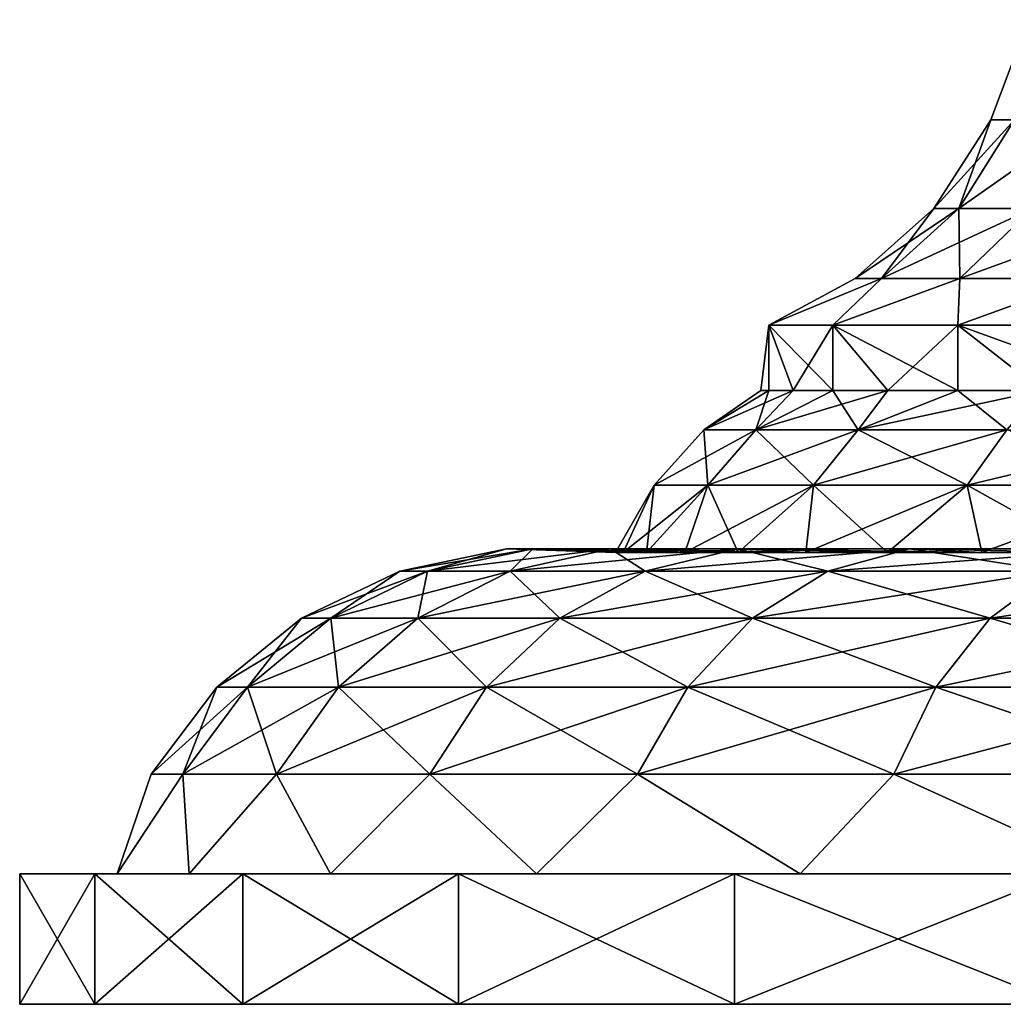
# Model space of a CAD drawing. Header units: millimetres. Extents: x -234 to 234, y -9 to 180.
# Tile 80 of 117: x 166 to 181, y -9 to 6. Entities that reach past the tile are written whole.
import ezdxf

# ---------------------------------------------------------------- set-up
doc = ezdxf.new("R2010")
doc.units = ezdxf.units.MM
doc.header["$LTSCALE"] = 106.095679
for name, color, linetype in [('157', 7, 'CONTINUOUS'), ('158', 7, 'CONTINUOUS'), ('159', 7, 'CONTINUOUS'), ('160', 7, 'CONTINUOUS'), ('161', 7, 'CONTINUOUS'), ('162', 7, 'CONTINUOUS')]:
    doc.layers.add(name, color=color, linetype=linetype)

msp = doc.modelspace()

# ---------------------------------------------------------------- linework, layer by layer
at = {"layer": '157', "color": 7, "linetype": 'CONTINUOUS', "true_color": 0xa2afbf}
for points in [[(181.601, 6.081, 1.934), (181.601, 6.081, -1.934), (181.02, 4.546), (181.601, 6.081, 1.934)], [(181.385, 4.546, 3.703), (181.601, 6.081, 1.934), (181.02, 4.546), (181.385, 4.546, 3.703)], [(181.02, 4.546), (181.601, 6.081, -1.934), (181.385, 4.546, -3.703), (181.02, 4.546)], [(181.02, 4.546), (181.385, 4.546, -3.703), (180.147, 3.189), (181.02, 4.546)], [(180.529, 3.189, 3.873), (181.02, 4.546), (180.147, 3.189), (180.529, 3.189, 3.873)], [(180.147, 3.189), (181.385, 4.546, -3.703), (180.529, 3.189, -3.873), (180.147, 3.189)], [(181.385, 4.546, 3.703), (181.02, 4.546), (180.529, 3.189, 3.873), (181.385, 4.546, 3.703)], [(181.658, 3.189, 7.597), (181.385, 4.546, 3.703), (180.529, 3.189, 3.873), (181.658, 3.189, 7.597)], [(181.385, 4.546, -3.703), (182.465, 4.546, -7.263), (180.529, 3.189, -3.873), (181.385, 4.546, -3.703)], [(180.529, 3.189, -3.873), (182.465, 4.546, -7.263), (181.658, 3.189, -7.597), (180.529, 3.189, -3.873)], [(180.147, 3.189), (180.529, 3.189, -3.873), (178.944, 2.115), (180.147, 3.189)], [(179.349, 2.115, 4.108), (180.147, 3.189), (178.944, 2.115), (179.349, 2.115, 4.108)], [(178.944, 2.115), (180.529, 3.189, -3.873), (179.349, 2.115, -4.108), (178.944, 2.115)], [(180.529, 3.189, 3.873), (180.147, 3.189), (179.349, 2.115, 4.108), (180.529, 3.189, 3.873)], [(180.547, 2.115, 8.058), (180.529, 3.189, 3.873), (179.349, 2.115, 4.108), (180.547, 2.115, 8.058)], [(180.529, 3.189, -3.873), (181.658, 3.189, -7.597), (179.349, 2.115, -4.108), (180.529, 3.189, -3.873)], [(179.349, 2.115, -4.108), (181.658, 3.189, -7.597), (180.547, 2.115, -8.058), (179.349, 2.115, -4.108)], [(181.658, 3.189, 7.597), (180.529, 3.189, 3.873), (180.547, 2.115, 8.058), (181.658, 3.189, 7.597)], [(182.493, 2.115, 11.698), (181.658, 3.189, 7.597), (180.547, 2.115, 8.058), (182.493, 2.115, 11.698)], [(181.658, 3.189, -7.597), (183.493, 3.189, -11.03), (180.547, 2.115, -8.058), (181.658, 3.189, -7.597)], [(180.547, 2.115, -8.058), (183.493, 3.189, -11.03), (182.493, 2.115, -11.698), (180.547, 2.115, -8.058)], [(179.349, 2.115, 4.108), (178.944, 2.115), (177.623, 1.4, 2.352), (179.349, 2.115, 4.108)], [(178.601, 1.4, 6.953), (179.349, 2.115, 4.108), (177.623, 1.4, 2.352), (178.601, 1.4, 6.953)], [(178.944, 2.115), (179.349, 2.115, -4.108), (177.623, 1.4, -2.352), (178.944, 2.115)], [(177.623, 1.4, 2.352), (178.944, 2.115), (177.623, 1.4, -2.352), (177.623, 1.4, 2.352)], [(177.623, 1.4, -2.352), (179.349, 2.115, -4.108), (178.601, 1.4, -6.953), (177.623, 1.4, -2.352)], [(180.547, 2.115, 8.058), (179.349, 2.115, 4.108), (178.601, 1.4, 6.953), (180.547, 2.115, 8.058)], [(180.515, 1.4, 11.25), (180.547, 2.115, 8.058), (178.601, 1.4, 6.953), (180.515, 1.4, 11.25)], [(179.349, 2.115, -4.108), (180.547, 2.115, -8.058), (178.601, 1.4, -6.953), (179.349, 2.115, -4.108)], [(178.601, 1.4, -6.953), (180.547, 2.115, -8.058), (180.515, 1.4, -11.25), (178.601, 1.4, -6.953)], [(182.493, 2.115, 11.698), (180.547, 2.115, 8.058), (180.515, 1.4, 11.25), (182.493, 2.115, 11.698)], [(183.28, 1.4, 15.056), (182.493, 2.115, 11.698), (180.515, 1.4, 11.25), (183.28, 1.4, 15.056)], [(180.547, 2.115, -8.058), (182.493, 2.115, -11.698), (180.515, 1.4, -11.25), (180.547, 2.115, -8.058)], [(180.515, 1.4, -11.25), (182.493, 2.115, -11.698), (183.28, 1.4, -15.056), (180.515, 1.4, -11.25)]]:
    msp.add_3dface(points, dxfattribs=at)
at = {"layer": '158', "color": 7, "linetype": 'CONTINUOUS', "true_color": 0xa2afbf}
for points in [[(177.623, 0.4, 2.352), (177.623, 1.4, -2.352), (177.5, 0.4), (177.623, 0.4, 2.352)], [(177.5, 0.4), (177.623, 1.4, -2.352), (177.623, 0.4, -2.352), (177.5, 0.4)], [(178.601, 1.4, 6.953), (177.623, 1.4, 2.352), (178.601, 0.4, 6.953), (178.601, 1.4, 6.953)], [(177.623, 1.4, 2.352), (177.623, 1.4, -2.352), (177.623, 0.4, 2.352), (177.623, 1.4, 2.352)], [(178.601, 0.4, 6.953), (177.623, 1.4, 2.352), (177.992, 0.4, 4.678), (178.601, 0.4, 6.953)], [(177.992, 0.4, 4.678), (177.623, 1.4, 2.352), (177.623, 0.4, 2.352), (177.992, 0.4, 4.678)], [(177.623, 1.4, -2.352), (178.601, 1.4, -6.953), (177.992, 0.4, -4.678), (177.623, 1.4, -2.352)], [(177.623, 0.4, -2.352), (177.623, 1.4, -2.352), (177.992, 0.4, -4.678), (177.623, 0.4, -2.352)], [(177.992, 0.4, -4.678), (178.601, 1.4, -6.953), (178.601, 0.4, -6.953), (177.992, 0.4, -4.678)], [(180.515, 1.4, 11.25), (178.601, 1.4, 6.953), (180.514, 0.4, 11.25), (180.515, 1.4, 11.25)], [(180.514, 0.4, 11.25), (178.601, 1.4, 6.953), (179.445, 0.4, 9.152), (180.514, 0.4, 11.25)], [(179.445, 0.4, 9.152), (178.601, 1.4, 6.953), (178.601, 0.4, 6.953), (179.445, 0.4, 9.152)], [(178.601, 1.4, -6.953), (180.515, 1.4, -11.25), (179.445, 0.4, -9.152), (178.601, 1.4, -6.953)], [(178.601, 0.4, -6.953), (178.601, 1.4, -6.953), (179.445, 0.4, -9.152), (178.601, 0.4, -6.953)], [(179.445, 0.4, -9.152), (180.515, 1.4, -11.25), (180.514, 0.4, -11.25), (179.445, 0.4, -9.152)], [(181.797, 0.4, 13.225), (180.515, 1.4, 11.25), (180.514, 0.4, 11.25), (181.797, 0.4, 13.225)], [(180.514, 0.4, -11.25), (180.515, 1.4, -11.25), (181.797, 0.4, -13.225), (180.514, 0.4, -11.25)], [(183.28, 1.4, 15.056), (180.515, 1.4, 11.25), (183.279, 0.4, 15.055), (183.28, 1.4, 15.056)], [(183.279, 0.4, 15.055), (180.515, 1.4, 11.25), (181.797, 0.4, 13.225), (183.279, 0.4, 15.055)], [(180.515, 1.4, -11.25), (183.28, 1.4, -15.056), (181.797, 0.4, -13.225), (180.515, 1.4, -11.25)]]:
    msp.add_3dface(points, dxfattribs=at)
at = {"layer": '159', "color": 7, "linetype": 'CONTINUOUS', "true_color": 0xa2afbf}
for points in [[(177.623, 0.4, 2.352), (177.5, 0.4), (176.627, -0.199, 2.166), (177.623, 0.4, 2.352)], [(177.423, -0.199, 6.424), (177.623, 0.4, 2.352), (176.627, -0.199, 2.166), (177.423, -0.199, 6.424)], [(177.5, 0.4), (177.623, 0.4, -2.352), (176.627, -0.199, -2.166), (177.5, 0.4)], [(176.627, -0.199, 2.166), (177.5, 0.4), (176.627, -0.199, -2.166), (176.627, -0.199, 2.166)], [(177.623, 0.4, -2.352), (177.992, 0.4, -4.678), (176.627, -0.199, -2.166), (177.623, 0.4, -2.352)], [(176.627, -0.199, -2.166), (177.992, 0.4, -4.678), (177.423, -0.199, -6.424), (176.627, -0.199, -2.166)], [(178.601, 0.4, 6.953), (177.992, 0.4, 4.678), (177.423, -0.199, 6.424), (178.601, 0.4, 6.953)], [(178.987, -0.199, 10.463), (178.601, 0.4, 6.953), (177.423, -0.199, 6.424), (178.987, -0.199, 10.463)], [(177.992, 0.4, 4.678), (177.623, 0.4, 2.352), (177.423, -0.199, 6.424), (177.992, 0.4, 4.678)], [(177.992, 0.4, -4.678), (178.601, 0.4, -6.953), (177.423, -0.199, -6.424), (177.992, 0.4, -4.678)], [(178.601, 0.4, -6.953), (179.445, 0.4, -9.152), (177.423, -0.199, -6.424), (178.601, 0.4, -6.953)], [(177.423, -0.199, -6.424), (179.445, 0.4, -9.152), (178.987, -0.199, -10.463), (177.423, -0.199, -6.424)], [(179.445, 0.4, 9.152), (178.601, 0.4, 6.953), (178.987, -0.199, 10.463), (179.445, 0.4, 9.152)], [(180.514, 0.4, 11.25), (179.445, 0.4, 9.152), (178.987, -0.199, 10.463), (180.514, 0.4, 11.25)], [(181.268, -0.199, 14.146), (180.514, 0.4, 11.25), (178.987, -0.199, 10.463), (181.268, -0.199, 14.146)], [(179.445, 0.4, -9.152), (180.514, 0.4, -11.25), (178.987, -0.199, -10.463), (179.445, 0.4, -9.152)], [(180.514, 0.4, -11.25), (181.797, 0.4, -13.225), (178.987, -0.199, -10.463), (180.514, 0.4, -11.25)], [(178.987, -0.199, -10.463), (181.797, 0.4, -13.225), (181.268, -0.199, -14.146), (178.987, -0.199, -10.463)], [(181.797, 0.4, 13.225), (180.514, 0.4, 11.25), (181.268, -0.199, 14.146), (181.797, 0.4, 13.225)], [(176.627, -0.199, 2.166), (176.627, -0.199, -2.166), (175.865, -1.05, 2.236), (176.627, -0.199, 2.166)], [(176.687, -1.05, 6.633), (176.627, -0.199, 2.166), (175.865, -1.05, 2.236), (176.687, -1.05, 6.633)], [(176.627, -0.199, -2.166), (177.423, -0.199, -6.424), (175.865, -1.05, -2.236), (176.627, -0.199, -2.166)], [(175.865, -1.05, 2.236), (176.627, -0.199, -2.166), (175.865, -1.05, -2.236), (175.865, -1.05, 2.236)], [(175.865, -1.05, -2.236), (177.423, -0.199, -6.424), (176.687, -1.05, -6.633), (175.865, -1.05, -2.236)], [(177.423, -0.199, 6.424), (176.627, -0.199, 2.166), (176.687, -1.05, 6.633), (177.423, -0.199, 6.424)], [(178.303, -1.05, 10.804), (177.423, -0.199, 6.424), (176.687, -1.05, 6.633), (178.303, -1.05, 10.804)], [(177.423, -0.199, -6.424), (178.987, -0.199, -10.463), (176.687, -1.05, -6.633), (177.423, -0.199, -6.424)], [(176.687, -1.05, -6.633), (178.987, -0.199, -10.463), (178.303, -1.05, -10.804), (176.687, -1.05, -6.633)], [(178.987, -0.199, 10.463), (177.423, -0.199, 6.424), (178.303, -1.05, 10.804), (178.987, -0.199, 10.463)], [(180.658, -1.05, 14.607), (178.987, -0.199, 10.463), (178.303, -1.05, 10.804), (180.658, -1.05, 14.607)], [(178.987, -0.199, -10.463), (181.268, -0.199, -14.146), (178.303, -1.05, -10.804), (178.987, -0.199, -10.463)], [(178.303, -1.05, -10.804), (181.268, -0.199, -14.146), (180.658, -1.05, -14.607), (178.303, -1.05, -10.804)], [(181.268, -0.199, 14.146), (178.987, -0.199, 10.463), (180.658, -1.05, 14.607), (181.268, -0.199, 14.146)], [(183.671, -1.05, 17.912), (181.268, -0.199, 14.146), (180.658, -1.05, 14.607), (183.671, -1.05, 17.912)], [(181.268, -0.199, -14.146), (184.186, -0.199, -17.347), (180.658, -1.05, -14.607), (181.268, -0.199, -14.146)], [(180.658, -1.05, -14.607), (184.186, -0.199, -17.347), (183.671, -1.05, -17.912), (180.658, -1.05, -14.607)], [(175.865, -1.05, 2.236), (175.865, -1.05, -2.236), (175.27, -2.081), (175.865, -1.05, 2.236)], [(175.389, -2.081, 2.424), (175.865, -1.05, 2.236), (175.27, -2.081), (175.389, -2.081, 2.424)], [(175.27, -2.081), (175.865, -1.05, -2.236), (175.389, -2.081, -2.424), (175.27, -2.081)], [(175.745, -2.081, 4.825), (175.865, -1.05, 2.236), (175.389, -2.081, 2.424), (175.745, -2.081, 4.825)], [(175.865, -1.05, -2.236), (176.687, -1.05, -6.633), (175.389, -2.081, -2.424), (175.865, -1.05, -2.236)], [(175.389, -2.081, -2.424), (176.687, -1.05, -6.633), (175.745, -2.081, -4.825), (175.389, -2.081, -2.424)], [(176.687, -1.05, 6.633), (175.865, -1.05, 2.236), (175.745, -2.081, 4.825), (176.687, -1.05, 6.633)], [(176.335, -2.081, 7.179), (176.687, -1.05, 6.633), (175.745, -2.081, 4.825), (176.335, -2.081, 7.179)], [(175.745, -2.081, -4.825), (176.687, -1.05, -6.633), (176.335, -2.081, -7.179), (175.745, -2.081, -4.825)], [(177.153, -2.081, 9.464), (176.687, -1.05, 6.633), (176.335, -2.081, 7.179), (177.153, -2.081, 9.464)], [(176.687, -1.05, -6.633), (178.303, -1.05, -10.804), (176.335, -2.081, -7.179), (176.687, -1.05, -6.633)], [(176.335, -2.081, -7.179), (178.303, -1.05, -10.804), (177.153, -2.081, -9.464), (176.335, -2.081, -7.179)], [(178.303, -1.05, 10.804), (176.687, -1.05, 6.633), (177.153, -2.081, 9.464), (178.303, -1.05, 10.804)], [(178.19, -2.081, 11.658), (178.303, -1.05, 10.804), (177.153, -2.081, 9.464), (178.19, -2.081, 11.658)], [(177.153, -2.081, -9.464), (178.303, -1.05, -10.804), (178.19, -2.081, -11.658), (177.153, -2.081, -9.464)], [(179.438, -2.081, 13.74), (178.303, -1.05, 10.804), (178.19, -2.081, 11.658), (179.438, -2.081, 13.74)], [(178.303, -1.05, -10.804), (180.658, -1.05, -14.607), (178.19, -2.081, -11.658), (178.303, -1.05, -10.804)], [(178.19, -2.081, -11.658), (180.658, -1.05, -14.607), (179.438, -2.081, -13.74), (178.19, -2.081, -11.658)], [(180.658, -1.05, 14.607), (178.303, -1.05, 10.804), (179.438, -2.081, 13.74), (180.658, -1.05, 14.607)], [(180.884, -2.081, 15.689), (180.658, -1.05, 14.607), (179.438, -2.081, 13.74), (180.884, -2.081, 15.689)], [(179.438, -2.081, -13.74), (180.658, -1.05, -14.607), (180.884, -2.081, -15.689), (179.438, -2.081, -13.74)], [(183.671, -1.05, 17.912), (180.658, -1.05, 14.607), (182.514, -2.081, 17.487), (183.671, -1.05, 17.912)], [(182.514, -2.081, 17.487), (180.658, -1.05, 14.607), (180.884, -2.081, 15.689), (182.514, -2.081, 17.487)], [(180.658, -1.05, -14.607), (183.671, -1.05, -17.912), (180.884, -2.081, -15.689), (180.658, -1.05, -14.607)], [(180.884, -2.081, -15.689), (183.671, -1.05, -17.912), (182.514, -2.081, -17.487), (180.884, -2.081, -15.689)]]:
    msp.add_3dface(points, dxfattribs=at)
at = {"layer": '160', "color": 7, "linetype": 'CONTINUOUS', "true_color": 0xa2afbf}
for points in [[(173.603, -2.026), (174.004, -2.026, -4.584), (171.968, -2.368), (173.603, -2.026)], [(172.394, -2.368, 4.868), (173.603, -2.026), (171.968, -2.368), (172.394, -2.368, 4.868)], [(171.968, -2.368), (174.004, -2.026, -4.584), (172.394, -2.368, -4.868), (171.968, -2.368)], [(174.004, -2.026, 4.584), (173.603, -2.026), (172.394, -2.368, 4.868), (174.004, -2.026, 4.584)], [(173.659, -2.368, 9.587), (174.004, -2.026, 4.584), (172.394, -2.368, 4.868), (173.659, -2.368, 9.587)], [(174.004, -2.026, -4.584), (175.195, -2.026, -9.028), (172.394, -2.368, -4.868), (174.004, -2.026, -4.584)], [(172.394, -2.368, -4.868), (175.195, -2.026, -9.028), (173.659, -2.368, -9.587), (172.394, -2.368, -4.868)], [(175.27, -2.081), (175.389, -2.081, -2.424), (173.603, -2.026), (175.27, -2.081)], [(174.004, -2.026, 4.584), (175.27, -2.081), (173.603, -2.026), (174.004, -2.026, 4.584)], [(173.603, -2.026), (175.389, -2.081, -2.424), (174.004, -2.026, -4.584), (173.603, -2.026)], [(175.195, -2.026, 9.028), (174.004, -2.026, 4.584), (173.659, -2.368, 9.587), (175.195, -2.026, 9.028)], [(175.724, -2.368, 14.016), (175.195, -2.026, 9.028), (173.659, -2.368, 9.587), (175.724, -2.368, 14.016)], [(175.195, -2.026, -9.028), (177.139, -2.026, -13.199), (173.659, -2.368, -9.587), (175.195, -2.026, -9.028)], [(173.659, -2.368, -9.587), (177.139, -2.026, -13.199), (175.724, -2.368, -14.016), (173.659, -2.368, -9.587)], [(175.745, -2.081, 4.825), (175.389, -2.081, 2.424), (174.004, -2.026, 4.584), (175.745, -2.081, 4.825)], [(175.195, -2.026, 9.028), (175.745, -2.081, 4.825), (174.004, -2.026, 4.584), (175.195, -2.026, 9.028)], [(175.389, -2.081, 2.424), (175.27, -2.081), (174.004, -2.026, 4.584), (175.389, -2.081, 2.424)], [(175.389, -2.081, -2.424), (175.745, -2.081, -4.825), (174.004, -2.026, -4.584), (175.389, -2.081, -2.424)], [(175.745, -2.081, -4.825), (176.335, -2.081, -7.179), (174.004, -2.026, -4.584), (175.745, -2.081, -4.825)], [(174.004, -2.026, -4.584), (176.335, -2.081, -7.179), (175.195, -2.026, -9.028), (174.004, -2.026, -4.584)], [(177.153, -2.081, 9.464), (176.335, -2.081, 7.179), (175.195, -2.026, 9.028), (177.153, -2.081, 9.464)], [(177.139, -2.026, 13.199), (177.153, -2.081, 9.464), (175.195, -2.026, 9.028), (177.139, -2.026, 13.199)], [(176.335, -2.081, 7.179), (175.745, -2.081, 4.825), (175.195, -2.026, 9.028), (176.335, -2.081, 7.179)], [(176.335, -2.081, -7.179), (177.153, -2.081, -9.464), (175.195, -2.026, -9.028), (176.335, -2.081, -7.179)], [(177.153, -2.081, -9.464), (178.19, -2.081, -11.658), (175.195, -2.026, -9.028), (177.153, -2.081, -9.464)], [(175.195, -2.026, -9.028), (178.19, -2.081, -11.658), (177.139, -2.026, -13.199), (175.195, -2.026, -9.028)], [(177.139, -2.026, 13.199), (175.195, -2.026, 9.028), (175.724, -2.368, 14.016), (177.139, -2.026, 13.199)], [(178.526, -2.368, 18.019), (177.139, -2.026, 13.199), (175.724, -2.368, 14.016), (178.526, -2.368, 18.019)], [(177.139, -2.026, -13.199), (179.778, -2.026, -16.968), (175.724, -2.368, -14.016), (177.139, -2.026, -13.199)], [(175.724, -2.368, -14.016), (179.778, -2.026, -16.968), (178.526, -2.368, -18.019), (175.724, -2.368, -14.016)], [(179.438, -2.081, 13.74), (178.19, -2.081, 11.658), (177.139, -2.026, 13.199), (179.438, -2.081, 13.74)], [(179.778, -2.026, 16.968), (179.438, -2.081, 13.74), (177.139, -2.026, 13.199), (179.778, -2.026, 16.968)], [(178.19, -2.081, 11.658), (177.153, -2.081, 9.464), (177.139, -2.026, 13.199), (178.19, -2.081, 11.658)], [(178.19, -2.081, -11.658), (179.438, -2.081, -13.74), (177.139, -2.026, -13.199), (178.19, -2.081, -11.658)], [(179.438, -2.081, -13.74), (180.884, -2.081, -15.689), (177.139, -2.026, -13.199), (179.438, -2.081, -13.74)], [(177.139, -2.026, -13.199), (180.884, -2.081, -15.689), (179.778, -2.026, -16.968), (177.139, -2.026, -13.199)], [(179.778, -2.026, 16.968), (177.139, -2.026, 13.199), (178.526, -2.368, 18.019), (179.778, -2.026, 16.968)], [(181.981, -2.368, 21.474), (179.778, -2.026, 16.968), (178.526, -2.368, 18.019), (181.981, -2.368, 21.474)], [(179.778, -2.026, -16.968), (183.032, -2.026, -20.222), (178.526, -2.368, -18.019), (179.778, -2.026, -16.968)], [(178.526, -2.368, -18.019), (183.032, -2.026, -20.222), (181.981, -2.368, -21.474), (178.526, -2.368, -18.019)], [(180.884, -2.081, 15.689), (179.438, -2.081, 13.74), (179.778, -2.026, 16.968), (180.884, -2.081, 15.689)], [(182.514, -2.081, 17.487), (180.884, -2.081, 15.689), (179.778, -2.026, 16.968), (182.514, -2.081, 17.487)], [(183.032, -2.026, 20.222), (182.514, -2.081, 17.487), (179.778, -2.026, 16.968), (183.032, -2.026, 20.222)], [(180.884, -2.081, -15.689), (182.514, -2.081, -17.487), (179.778, -2.026, -16.968), (180.884, -2.081, -15.689)], [(179.778, -2.026, -16.968), (182.514, -2.081, -17.487), (183.032, -2.026, -20.222), (179.778, -2.026, -16.968)], [(183.032, -2.026, 20.222), (179.778, -2.026, 16.968), (181.981, -2.368, 21.474), (183.032, -2.026, 20.222)], [(171.968, -2.368), (172.394, -2.368, -4.868), (170.461, -3.087), (171.968, -2.368)], [(170.91, -3.087, 5.129), (171.968, -2.368), (170.461, -3.087), (170.91, -3.087, 5.129)], [(170.461, -3.087), (172.394, -2.368, -4.868), (170.91, -3.087, -5.129), (170.461, -3.087)], [(172.394, -2.368, 4.868), (171.968, -2.368), (170.91, -3.087, 5.129), (172.394, -2.368, 4.868)], [(172.243, -3.087, 10.103), (172.394, -2.368, 4.868), (170.91, -3.087, 5.129), (172.243, -3.087, 10.103)], [(172.394, -2.368, -4.868), (173.659, -2.368, -9.587), (170.91, -3.087, -5.129), (172.394, -2.368, -4.868)], [(170.91, -3.087, -5.129), (173.659, -2.368, -9.587), (172.243, -3.087, -10.103), (170.91, -3.087, -5.129)], [(173.659, -2.368, 9.587), (172.394, -2.368, 4.868), (172.243, -3.087, 10.103), (173.659, -2.368, 9.587)], [(174.419, -3.087, 14.769), (173.659, -2.368, 9.587), (172.243, -3.087, 10.103), (174.419, -3.087, 14.769)], [(173.659, -2.368, -9.587), (175.724, -2.368, -14.016), (172.243, -3.087, -10.103), (173.659, -2.368, -9.587)], [(172.243, -3.087, -10.103), (175.724, -2.368, -14.016), (174.419, -3.087, -14.769), (172.243, -3.087, -10.103)], [(175.724, -2.368, 14.016), (173.659, -2.368, 9.587), (174.419, -3.087, 14.769), (175.724, -2.368, 14.016)], [(177.372, -3.087, 18.987), (175.724, -2.368, 14.016), (174.419, -3.087, 14.769), (177.372, -3.087, 18.987)], [(175.724, -2.368, -14.016), (178.526, -2.368, -18.019), (174.419, -3.087, -14.769), (175.724, -2.368, -14.016)], [(174.419, -3.087, -14.769), (178.526, -2.368, -18.019), (177.372, -3.087, -18.987), (174.419, -3.087, -14.769)], [(178.526, -2.368, 18.019), (175.724, -2.368, 14.016), (177.372, -3.087, 18.987), (178.526, -2.368, 18.019)], [(181.013, -3.087, 22.628), (178.526, -2.368, 18.019), (177.372, -3.087, 18.987), (181.013, -3.087, 22.628)], [(178.526, -2.368, -18.019), (181.981, -2.368, -21.474), (177.372, -3.087, -18.987), (178.526, -2.368, -18.019)], [(177.372, -3.087, -18.987), (181.981, -2.368, -21.474), (181.013, -3.087, -22.628), (177.372, -3.087, -18.987)], [(181.981, -2.368, 21.474), (178.526, -2.368, 18.019), (181.013, -3.087, 22.628), (181.981, -2.368, 21.474)], [(185.231, -3.087, 25.581), (181.981, -2.368, 21.474), (181.013, -3.087, 22.628), (185.231, -3.087, 25.581)], [(181.981, -2.368, -21.474), (185.984, -2.368, -24.276), (181.013, -3.087, -22.628), (181.981, -2.368, -21.474)], [(181.013, -3.087, -22.628), (185.984, -2.368, -24.276), (185.231, -3.087, -25.581), (181.013, -3.087, -22.628)], [(170.461, -3.087), (170.91, -3.087, -5.129), (169.167, -4.143), (170.461, -3.087)], [(169.636, -4.143, 5.354), (170.461, -3.087), (169.167, -4.143), (169.636, -4.143, 5.354)], [(169.167, -4.143), (170.91, -3.087, -5.129), (169.636, -4.143, -5.354), (169.167, -4.143)], [(170.91, -3.087, 5.129), (170.461, -3.087), (169.636, -4.143, 5.354), (170.91, -3.087, 5.129)], [(171.027, -4.143, 10.545), (170.91, -3.087, 5.129), (169.636, -4.143, 5.354), (171.027, -4.143, 10.545)], [(170.91, -3.087, -5.129), (172.243, -3.087, -10.103), (169.636, -4.143, -5.354), (170.91, -3.087, -5.129)], [(169.636, -4.143, -5.354), (172.243, -3.087, -10.103), (171.027, -4.143, -10.545), (169.636, -4.143, -5.354)], [(172.243, -3.087, 10.103), (170.91, -3.087, 5.129), (171.027, -4.143, 10.545), (172.243, -3.087, 10.103)], [(173.298, -4.143, 15.416), (172.243, -3.087, 10.103), (171.027, -4.143, 10.545), (173.298, -4.143, 15.416)], [(172.243, -3.087, -10.103), (174.419, -3.087, -14.769), (171.027, -4.143, -10.545), (172.243, -3.087, -10.103)], [(171.027, -4.143, -10.545), (174.419, -3.087, -14.769), (173.298, -4.143, -15.416), (171.027, -4.143, -10.545)], [(174.419, -3.087, 14.769), (172.243, -3.087, 10.103), (173.298, -4.143, 15.416), (174.419, -3.087, 14.769)], [(176.381, -4.143, 19.819), (174.419, -3.087, 14.769), (173.298, -4.143, 15.416), (176.381, -4.143, 19.819)], [(174.419, -3.087, -14.769), (177.372, -3.087, -18.987), (173.298, -4.143, -15.416), (174.419, -3.087, -14.769)], [(173.298, -4.143, -15.416), (177.372, -3.087, -18.987), (176.381, -4.143, -19.819), (173.298, -4.143, -15.416)], [(177.372, -3.087, 18.987), (174.419, -3.087, 14.769), (176.381, -4.143, 19.819), (177.372, -3.087, 18.987)], [(180.181, -4.143, 23.619), (177.372, -3.087, 18.987), (176.381, -4.143, 19.819), (180.181, -4.143, 23.619)], [(177.372, -3.087, -18.987), (181.013, -3.087, -22.628), (176.381, -4.143, -19.819), (177.372, -3.087, -18.987)], [(176.381, -4.143, -19.819), (181.013, -3.087, -22.628), (180.181, -4.143, -23.619), (176.381, -4.143, -19.819)], [(181.013, -3.087, 22.628), (177.372, -3.087, 18.987), (180.181, -4.143, 23.619), (181.013, -3.087, 22.628)], [(184.584, -4.143, 26.702), (181.013, -3.087, 22.628), (180.181, -4.143, 23.619), (184.584, -4.143, 26.702)], [(181.013, -3.087, -22.628), (185.231, -3.087, -25.581), (180.181, -4.143, -23.619), (181.013, -3.087, -22.628)], [(180.181, -4.143, -23.619), (185.231, -3.087, -25.581), (184.584, -4.143, -26.702), (180.181, -4.143, -23.619)], [(185.231, -3.087, 25.581), (181.013, -3.087, 22.628), (184.584, -4.143, 26.702), (185.231, -3.087, 25.581)], [(169.167, -4.143), (169.636, -4.143, -5.354), (168.16, -5.475), (169.167, -4.143)], [(168.644, -5.475, 5.529), (169.167, -4.143), (168.16, -5.475), (168.644, -5.475, 5.529)], [(168.16, -5.475), (169.636, -4.143, -5.354), (168.644, -5.475, -5.529), (168.16, -5.475)], [(169.636, -4.143, 5.354), (169.167, -4.143), (168.644, -5.475, 5.529), (169.636, -4.143, 5.354)], [(170.081, -5.475, 10.89), (169.636, -4.143, 5.354), (168.644, -5.475, 5.529), (170.081, -5.475, 10.89)], [(169.636, -4.143, -5.354), (171.027, -4.143, -10.545), (168.644, -5.475, -5.529), (169.636, -4.143, -5.354)], [(168.644, -5.475, -5.529), (171.027, -4.143, -10.545), (170.081, -5.475, -10.89), (168.644, -5.475, -5.529)], [(171.027, -4.143, 10.545), (169.636, -4.143, 5.354), (170.081, -5.475, 10.89), (171.027, -4.143, 10.545)], [(172.426, -5.475, 15.92), (171.027, -4.143, 10.545), (170.081, -5.475, 10.89), (172.426, -5.475, 15.92)], [(171.027, -4.143, -10.545), (173.298, -4.143, -15.416), (170.081, -5.475, -10.89), (171.027, -4.143, -10.545)], [(170.081, -5.475, -10.89), (173.298, -4.143, -15.416), (172.426, -5.475, -15.92), (170.081, -5.475, -10.89)], [(173.298, -4.143, 15.416), (171.027, -4.143, 10.545), (172.426, -5.475, 15.92), (173.298, -4.143, 15.416)], [(175.609, -5.475, 20.466), (173.298, -4.143, 15.416), (172.426, -5.475, 15.92), (175.609, -5.475, 20.466)], [(173.298, -4.143, -15.416), (176.381, -4.143, -19.819), (172.426, -5.475, -15.92), (173.298, -4.143, -15.416)], [(172.426, -5.475, -15.92), (176.381, -4.143, -19.819), (175.609, -5.475, -20.466), (172.426, -5.475, -15.92)], [(176.381, -4.143, 19.819), (173.298, -4.143, 15.416), (175.609, -5.475, 20.466), (176.381, -4.143, 19.819)], [(179.534, -5.475, 24.391), (176.381, -4.143, 19.819), (175.609, -5.475, 20.466), (179.534, -5.475, 24.391)], [(176.381, -4.143, -19.819), (180.181, -4.143, -23.619), (175.609, -5.475, -20.466), (176.381, -4.143, -19.819)], [(175.609, -5.475, -20.466), (180.181, -4.143, -23.619), (179.534, -5.475, -24.391), (175.609, -5.475, -20.466)], [(180.181, -4.143, 23.619), (176.381, -4.143, 19.819), (179.534, -5.475, 24.391), (180.181, -4.143, 23.619)], [(184.08, -5.475, 27.574), (180.181, -4.143, 23.619), (179.534, -5.475, 24.391), (184.08, -5.475, 27.574)], [(180.181, -4.143, -23.619), (184.584, -4.143, -26.702), (179.534, -5.475, -24.391), (180.181, -4.143, -23.619)], [(179.534, -5.475, -24.391), (184.584, -4.143, -26.702), (184.08, -5.475, -27.574), (179.534, -5.475, -24.391)], [(184.584, -4.143, 26.702), (180.181, -4.143, 23.619), (184.08, -5.475, 27.574), (184.584, -4.143, 26.702)], [(168.644, -5.475, 5.529), (168.16, -5.475), (167.64, -7, 2.998), (168.644, -5.475, 5.529)], [(168.741, -7, 8.892), (168.644, -5.475, 5.529), (167.64, -7, 2.998), (168.741, -7, 8.892)], [(168.16, -5.475), (168.644, -5.475, -5.529), (167.64, -7, -2.998), (168.16, -5.475)], [(167.64, -7, 2.998), (168.16, -5.475), (167.64, -7, -2.998), (167.64, -7, 2.998)], [(167.64, -7, -2.998), (168.644, -5.475, -5.529), (168.741, -7, -8.892), (167.64, -7, -2.998)], [(170.081, -5.475, 10.89), (168.644, -5.475, 5.529), (168.741, -7, 8.892), (170.081, -5.475, 10.89)], [(168.644, -5.475, -5.529), (170.081, -5.475, -10.89), (168.741, -7, -8.892), (168.644, -5.475, -5.529)], [(170.907, -7, 14.484), (170.081, -5.475, 10.89), (168.741, -7, 8.892), (170.907, -7, 14.484)], [(168.741, -7, -8.892), (170.081, -5.475, -10.89), (170.907, -7, -14.484), (168.741, -7, -8.892)], [(172.426, -5.475, 15.92), (170.081, -5.475, 10.89), (170.907, -7, 14.484), (172.426, -5.475, 15.92)], [(170.081, -5.475, -10.89), (172.426, -5.475, -15.92), (170.907, -7, -14.484), (170.081, -5.475, -10.89)], [(174.063, -7, 19.582), (172.426, -5.475, 15.92), (170.907, -7, 14.484), (174.063, -7, 19.582)], [(170.907, -7, -14.484), (172.426, -5.475, -15.92), (174.063, -7, -19.582), (170.907, -7, -14.484)], [(175.609, -5.475, 20.466), (172.426, -5.475, 15.92), (174.063, -7, 19.582), (175.609, -5.475, 20.466)], [(172.426, -5.475, -15.92), (175.609, -5.475, -20.466), (174.063, -7, -19.582), (172.426, -5.475, -15.92)], [(178.102, -7, 24.015), (175.609, -5.475, 20.466), (174.063, -7, 19.582), (178.102, -7, 24.015)], [(174.063, -7, -19.582), (175.609, -5.475, -20.466), (178.102, -7, -24.015), (174.063, -7, -19.582)], [(179.534, -5.475, 24.391), (175.609, -5.475, 20.466), (178.102, -7, 24.015), (179.534, -5.475, 24.391)], [(175.609, -5.475, -20.466), (179.534, -5.475, -24.391), (178.102, -7, -24.015), (175.609, -5.475, -20.466)], [(182.888, -7, 27.63), (179.534, -5.475, 24.391), (178.102, -7, 24.015), (182.888, -7, 27.63)], [(178.102, -7, -24.015), (179.534, -5.475, -24.391), (182.888, -7, -27.63), (178.102, -7, -24.015)], [(184.08, -5.475, 27.574), (179.534, -5.475, 24.391), (182.888, -7, 27.63), (184.08, -5.475, 27.574)], [(179.534, -5.475, -24.391), (184.08, -5.475, -27.574), (182.888, -7, -27.63), (179.534, -5.475, -24.391)]]:
    msp.add_3dface(points, dxfattribs=at)
at = {"layer": '161', "color": 7, "linetype": 'CONTINUOUS', "true_color": 0xa2afbf}
for points in [[(166.145, -7, -3.137), (167.298, -7, -9.305), (166.145, -9, -3.137), (166.145, -7, -3.137)], [(166.145, -9, -3.137), (167.298, -7, -9.305), (167.298, -9, -9.305), (166.145, -9, -3.137)], [(166.145, -7, 3.137), (166.145, -7, -3.137), (166.145, -9, 3.137), (166.145, -7, 3.137)], [(166.145, -9, 3.137), (166.145, -7, -3.137), (166.145, -9, -3.137), (166.145, -9, 3.137)], [(167.298, -7, 9.305), (166.145, -7, 3.137), (167.298, -9, 9.305), (167.298, -7, 9.305)], [(167.298, -9, 9.305), (166.145, -7, 3.137), (166.145, -9, 3.137), (167.298, -9, 9.305)], [(167.298, -7, -9.305), (169.565, -7, -15.156), (167.298, -9, -9.305), (167.298, -7, -9.305)], [(167.298, -9, -9.305), (169.565, -7, -15.156), (169.565, -9, -15.156), (167.298, -9, -9.305)], [(169.565, -7, 15.156), (167.298, -7, 9.305), (169.565, -9, 15.156), (169.565, -7, 15.156)], [(169.565, -9, 15.156), (167.298, -7, 9.305), (167.298, -9, 9.305), (169.565, -9, 15.156)], [(169.565, -7, -15.156), (172.868, -7, -20.49), (169.565, -9, -15.156), (169.565, -7, -15.156)], [(169.565, -9, -15.156), (172.868, -7, -20.49), (172.868, -9, -20.49), (169.565, -9, -15.156)], [(172.868, -7, 20.49), (169.565, -7, 15.156), (172.868, -9, 20.49), (172.868, -7, 20.49)], [(172.868, -9, 20.49), (169.565, -7, 15.156), (169.565, -9, 15.156), (172.868, -9, 20.49)], [(172.868, -7, -20.49), (177.095, -7, -25.127), (172.868, -9, -20.49), (172.868, -7, -20.49)], [(172.868, -9, -20.49), (177.095, -7, -25.127), (177.095, -9, -25.127), (172.868, -9, -20.49)], [(177.095, -7, 25.127), (172.868, -7, 20.49), (177.095, -9, 25.127), (177.095, -7, 25.127)], [(177.095, -9, 25.127), (172.868, -7, 20.49), (172.868, -9, 20.49), (177.095, -9, 25.127)], [(177.095, -7, -25.127), (182.102, -7, -28.908), (177.095, -9, -25.127), (177.095, -7, -25.127)], [(177.095, -9, -25.127), (182.102, -7, -28.908), (182.102, -9, -28.908), (177.095, -9, -25.127)], [(182.102, -7, 28.908), (177.095, -7, 25.127), (182.102, -9, 28.908), (182.102, -7, 28.908)], [(182.102, -9, 28.908), (177.095, -7, 25.127), (177.095, -9, 25.127), (182.102, -9, 28.908)]]:
    msp.add_3dface(points, dxfattribs=at)
at = {"layer": '162', "color": 7, "linetype": 'CONTINUOUS', "true_color": 0xa2afbf}
for points in [[(167.298, -7, -9.305), (166.145, -7, -3.137), (167.298, -7, 9.305), (167.298, -7, -9.305)], [(166.145, -7, -3.137), (166.145, -7, 3.137), (167.298, -7, 9.305), (166.145, -7, -3.137)], [(167.64, -7, 2.998), (167.64, -7, -2.998), (167.298, -7, -9.305), (167.64, -7, 2.998)], [(167.64, -7, 2.998), (167.298, -7, -9.305), (167.298, -7, 9.305), (167.64, -7, 2.998)], [(167.64, -7, 2.998), (167.298, -7, 9.305), (169.565, -7, 15.156), (167.64, -7, 2.998)], [(167.64, -7, -2.998), (168.741, -7, -8.892), (167.298, -7, -9.305), (167.64, -7, -2.998)], [(168.741, -7, -8.892), (169.565, -7, -15.156), (167.298, -7, -9.305), (168.741, -7, -8.892)], [(168.741, -7, 8.892), (167.64, -7, 2.998), (169.565, -7, 15.156), (168.741, -7, 8.892)], [(170.907, -7, 14.484), (168.741, -7, 8.892), (169.565, -7, 15.156), (170.907, -7, 14.484)], [(168.741, -7, -8.892), (170.907, -7, -14.484), (169.565, -7, -15.156), (168.741, -7, -8.892)], [(170.907, -7, 14.484), (169.565, -7, 15.156), (172.868, -7, 20.49), (170.907, -7, 14.484)], [(170.907, -7, -14.484), (172.868, -7, -20.49), (169.565, -7, -15.156), (170.907, -7, -14.484)], [(174.063, -7, 19.582), (170.907, -7, 14.484), (172.868, -7, 20.49), (174.063, -7, 19.582)], [(170.907, -7, -14.484), (174.063, -7, -19.582), (172.868, -7, -20.49), (170.907, -7, -14.484)], [(174.063, -7, 19.582), (172.868, -7, 20.49), (177.095, -7, 25.127), (174.063, -7, 19.582)], [(174.063, -7, -19.582), (177.095, -7, -25.127), (172.868, -7, -20.49), (174.063, -7, -19.582)], [(178.102, -7, 24.015), (174.063, -7, 19.582), (177.095, -7, 25.127), (178.102, -7, 24.015)], [(174.063, -7, -19.582), (178.102, -7, -24.015), (177.095, -7, -25.127), (174.063, -7, -19.582)], [(178.102, -7, 24.015), (177.095, -7, 25.127), (182.102, -7, 28.908), (178.102, -7, 24.015)], [(178.102, -7, -24.015), (182.102, -7, -28.908), (177.095, -7, -25.127), (178.102, -7, -24.015)], [(182.888, -7, 27.63), (178.102, -7, 24.015), (182.102, -7, 28.908), (182.888, -7, 27.63)], [(178.102, -7, -24.015), (182.888, -7, -27.63), (182.102, -7, -28.908), (178.102, -7, -24.015)]]:
    msp.add_3dface(points, dxfattribs=at)

doc.saveas('drawing.dxf')
